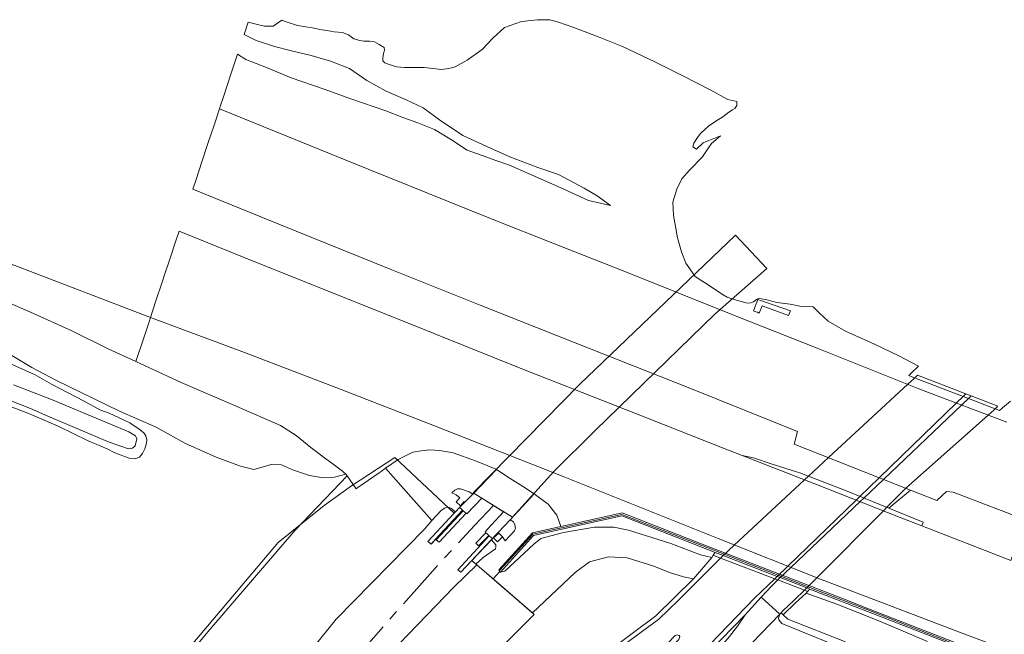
# Model space of a CAD drawing. Header units: metres. Extents: x 110065 to 112666, y 425872 to 427362.
# Tile 69 of 104: x 110644 to 110835, y 427115 to 427235. Entities that reach past the tile are written whole.
import ezdxf

# ---------------------------------------------------------------- set-up
doc = ezdxf.new("R2010")
doc.units = ezdxf.units.M
doc.linetypes.add('AM-AS', pattern=[16, 10, -2, 2, -2])
for name, color, linetype, lineweight in [('B-WE-AM-AS_SPOOR-G', 10, 'AM-AS', 18), ('B-WE-GR-GRAS-GV', 60, 'Continuous', 13), ('B-WE-GR-GROENVOORZIENING-GV', 80, 'Continuous', 18), ('B-WE-IE-TERREINAFSCHEIDING_KUNSTMATIG_HEKWERK-G', 20, 'IE-TERREINAFSCHEIDING-KUNSTMATIG', 18), ('B-WE-IE-TERREINAFSCHEIDING_KUNSTMATIG_MUUR-G', 90, 'IE-TERREINAFSCHEIDING-KUNSTMATIG-DICHT', 18), ('B-WE-IE-TERREINAFSCHEIDING_KUNSTMATIG_MUUR-GV', 90, 'IE-TERREINAFSCHEIDING-KUNSTMATIG-DICHT', 18), ('B-WE-KW-KUNSTWERK-GV', 170, 'Continuous', 18), ('B-WE-KW-KUNSTWERK_GELUIDSWERING-G', 170, 'Continuous', 18), ('B-WE-OG-WATER-GV', 130, 'Continuous', 18), ('B-WE-VH-VERHARDING_ASFALT-GV', 252, 'Continuous', 18), ('B-WE-VH-VERHARDING_GESLOTEN-GV', 7, 'Continuous', 18), ('B-WE-VH-VERHARDING_HALFVERHARDING-GV', 252, 'Continuous', 18), ('B-WE-VH-VERHARDING_OPEN-GV', 252, 'Continuous', 18)]:
    doc.layers.add(name, color=color, linetype=linetype, lineweight=lineweight)
doc.linetypes.add('IE-TERREINAFSCHEIDING-KUNSTMATIG', pattern='A,4,[82,NLCS.SHX,S=0.75,R=90,X=0,Y=0],4,-2', length=10)
doc.linetypes.add('IE-TERREINAFSCHEIDING-KUNSTMATIG-DICHT', pattern='A,8,-1,[82,NLCS.SHX,S=0.75,R=90,X=0,Y=0],-1', length=10)

msp = doc.modelspace()

# ---------------------------------------------------------------- linework, layer by layer
at = {"layer": 'B-WE-AM-AS_SPOOR-G', "flags": 128}
msp.add_lwpolyline([(110735.901, 427139.847), (110732.197, 427135.927), (110724.621, 427127.678), (110716.887, 427119.033), (110709.799, 427110.884), (110702.051, 427101.721), (110694.545, 427092.616), (110682.681, 427077.776), (110681.724, 427076.524)], dxfattribs=at)
at = {"layer": 'B-WE-GR-GRAS-GV', "flags": 128}
for points in [[(110638.566, 427180.551), (110646.241, 427177.238), (110653.702, 427173.848), (110660.803, 427170.348), (110666.22, 427167.898), (110667.745, 427172.513), (110668.846, 427175.846), (110669.06, 427176.494), (110643.646, 427186.218), (110620.621, 427194.765)], [(110626.497, 427174.295), (110646.562, 427165.32), (110649.757, 427163.471), (110656.123, 427160.158), (110659.163, 427158.455), (110661.012, 427157.805), (110665.054, 427155.961), (110666.881, 427154.718), (110667.783, 427154.002), (110668.176, 427153.42), (110668.367, 427152.55), (110668.217, 427151.691), (110667.951, 427150.87), (110667.516, 427149.955), (110666.908, 427149.235), (110665.973, 427148.937), (110664.895, 427149.079), (110662.121, 427150.077), (110660.586, 427150.846), (110656.89, 427152.46), (110651.048, 427155.276), (110645.133, 427157.793), (110636.074, 427161.296)], [(110665.098, 427096.889), (110680.257, 427115.219), (110697.276, 427134.998), (110700.187, 427138.051), (110707.384, 427145.601), (110707.148, 427145.941), (110704.897, 427145.358), (110702.789, 427145.184), (110700.026, 427145.665), (110696.946, 427146.723), (110694.566, 427147.78), (110692.566, 427147.787), (110690.841, 427147.322), (110689.201, 427146.827), (110686.614, 427147.489), (110681.84, 427149.253), (110675.776, 427151.998), (110670.157, 427155.112), (110663.017, 427158.205), (110650.722, 427164.191), (110645.93, 427166.756), (110641.388, 427169.426)], [(110692.206, 427101.479), (110705.248, 427117.689), (110722.451, 427135.235), (110723.925, 427136.873), (110714.845, 427147.071), (110714.003, 427146.48), (110713.623, 427146.214), (110709.501, 427143.333), (110709.134, 427143.082), (110707.384, 427145.601), (110700.187, 427138.051), (110697.276, 427134.998), (110680.257, 427115.219), (110665.098, 427096.889)], [(110758.347, 427111.395), (110767.584, 427118.289), (110774.926, 427125.522), (110774.926, 427125.522), (110774.926, 427125.522), (110772.972, 427125.894), (110770.256, 427126.765), (110767.148, 427127.979), (110761.999, 427129.59), (110758.318, 427129.797), (110754.664, 427128.87), (110751.815, 427126.746), (110743.496, 427118.879), (110743.87, 427118.555), (110737.288, 427112.018)], [(110820.499, 427113.302), (110811, 427117.352), (110802.818, 427120.597), (110796.843, 427122.75), (110794.803, 427120.816), (110792.394, 427118.537), (110792.394, 427118.537), (110792.394, 427118.537), (110793.268, 427117.642), (110804.541, 427113.258)], [(110824.007, 427113.21), (110810.002, 427118.71), (110797.566, 427123.526), (110797.141, 427123.07), (110796.843, 427122.75), (110802.818, 427120.597), (110811, 427117.352), (110820.499, 427113.302)], [(110781.895, 427114.26), (110783.478, 427116.312), (110783.478, 427116.312), (110783.478, 427116.312), (110784.949, 427118.519), (110775.725, 427108.989)], [(110804.541, 427113.258), (110793.268, 427117.642), (110792.394, 427118.537), (110791.98, 427118.909), (110791.709, 427118.62), (110791.472, 427117.859), (110791.525, 427117.506), (110792.139, 427116.784), (110812.557, 427108.479)]]:
    msp.add_lwpolyline(points, dxfattribs=at)
for points in [[(110717.311, 427148.801), (110714.845, 427147.071), (110723.925, 427136.873), (110725.704, 427138.85), (110726.381, 427139.287), (110727.007, 427139.464), (110727.103, 427139.491), (110727.599, 427139.289), (110728.491, 427138.568), (110729.315, 427139.404), (110730.355, 427140.459), (110730.227, 427140.57), (110729.501, 427139.754), (110728.635, 427140.518), (110729.367, 427141.317), (110728.637, 427141.874), (110727.785, 427142.318), (110728.41, 427142.816), (110728.918, 427143.046), (110729.497, 427143.095), (110731.178, 427142.501), (110731.879, 427142.024), (110736.478, 427146.825), (110736.248, 427146.972), (110732.419, 427148.549), (110728.047, 427150.094), (110725.435, 427150.556), (110723.487, 427150.694), (110721.848, 427150.506), (110720.18, 427150.198), (110717.311, 427148.801), (110717.311, 427148.801)], [(110737.17, 427126.971), (110736.946, 427127.259), (110743.504, 427134.486), (110749.052, 427135.72), (110748.263, 427137.909), (110746.601, 427140.085), (110743.865, 427142.07), (110739.163, 427137.056), (110739.811, 427136.605), (110740.083, 427136.043), (110740.21, 427135.371), (110740.042, 427134.913), (110738.212, 427132.921), (110737.657, 427133.703), (110736.73, 427132.731), (110735.922, 427133.49), (110736.963, 427134.421), (110736.825, 427134.564), (110735.695, 427133.359), (110735.5, 427133.152), (110736.357, 427132.13), (110736.396, 427131.733), (110736.286, 427131.394), (110733.911, 427129.698), (110732.501, 427128.39), (110732.664, 427128.249), (110735.837, 427125.504), (110737.17, 427126.971), (110737.17, 427126.971)], [(110771.722, 427133.56), (110760.936, 427137.795), (110743.724, 427133.967), (110737.264, 427126.849), (110738.13, 427127.026), (110743.8, 427132.292), (110745.121, 427133.374), (110749.585, 427134.542), (110755.634, 427135.614), (110759.394, 427135.568), (110762.249, 427135.02), (110770.467, 427132.383), (110776.291, 427130.225), (110778.465, 427129.699), (110778.755, 427130.119), (110779.136, 427130.67), (110774.193, 427132.579), (110771.722, 427133.56), (110771.722, 427133.56)], [(110778.465, 427129.699), (110776.291, 427130.225), (110770.467, 427132.383), (110762.249, 427135.02), (110759.394, 427135.568), (110755.634, 427135.614), (110749.585, 427134.542), (110745.121, 427133.374), (110743.8, 427132.292), (110738.13, 427127.026), (110737.264, 427126.849), (110737.17, 427126.971), (110735.837, 427125.504), (110743.496, 427118.879), (110751.815, 427126.746), (110754.664, 427128.87), (110758.318, 427129.797), (110761.999, 427129.59), (110767.148, 427127.979), (110770.256, 427126.765), (110772.972, 427125.894), (110774.926, 427125.522), (110778.465, 427129.699), (110778.465, 427129.699)], [(110739.811, 427136.605), (110739.163, 427137.056), (110736.825, 427134.564), (110736.963, 427134.421), (110737.657, 427133.703), (110738.212, 427132.921), (110740.042, 427134.913), (110740.21, 427135.371), (110740.083, 427136.043), (110739.811, 427136.605), (110739.811, 427136.605)], [(110732.501, 427128.39), (110733.911, 427129.698), (110736.286, 427131.394), (110736.396, 427131.733), (110736.357, 427132.13), (110735.5, 427133.152), (110731.691, 427129.09), (110732.501, 427128.39), (110732.501, 427128.39)], [(110685.067, 427077.008), (110686.448, 427076.006), (110686.051, 427075.512), (110686.875, 427074.981), (110687.435, 427074.739), (110687.004, 427074.273), (110697.941, 427065.623), (110722.605, 427096.736), (110730.777, 427105.278), (110737.288, 427112.018), (110743.87, 427118.555), (110743.496, 427118.879), (110735.837, 427125.504), (110732.664, 427128.249), (110728.214, 427123.877), (110714.028, 427109.208), (110688.697, 427078.627), (110688.472, 427078.426), (110688.269, 427078.361), (110687.804, 427078.461), (110686.589, 427078.989), (110685.067, 427077.008), (110685.067, 427077.008)]]:
    msp.add_lwpolyline(points, close=True, dxfattribs=at)
at = {"layer": 'B-WE-GR-GROENVOORZIENING-GV', "flags": 128}
for points in [[(110836.667, 427160.176), (110835.125, 427158.856), (110834.52, 427158.338), (110833.679, 427158.662), (110828.494, 427160.663), (110827.441, 427161.069), (110818.006, 427164.71), (110816.864, 427165.151), (110817.428, 427165.703), (110818.742, 427166.989), (110814.934, 427169.005), (110810.207, 427171.306), (110804.541, 427173.83), (110801.184, 427175.781), (110799.456, 427177.312), (110798.249, 427178.539), (110795.953, 427178.649), (110793.719, 427179.077), (110791.141, 427179.4), (110789.202, 427179.948), (110788.146, 427180.142), (110787.582, 427180.19), (110787.158, 427179.964), (110786.59, 427179.541), (110786.081, 427179.302), (110785.376, 427179.247), (110783.291, 427179.842), (110782.28, 427180.162), (110782.156, 427180.202), (110781.445, 427180.427), (110780.713, 427180.903), (110777.054, 427183.284), (110776.394, 427183.713), (110775.166, 427184.512), (110775.106, 427184.6), (110775.068, 427184.656), (110773.421, 427187.072), (110772.564, 427189.291), (110771.811, 427192.002), (110771.4, 427194.225), (110771.009, 427196.387), (110770.882, 427198.99), (110771.676, 427201.523), (110772.612, 427203.538), (110774.123, 427205.205), (110776.673, 427207.789), (110777.714, 427209.338), (110778.415, 427210.419), (110780.142, 427211.881), (110777.911, 427210.986), (110776.816, 427210.519), (110775.468, 427209.271), (110774.749, 427209.738), (110774.949, 427210.481), (110775.678, 427211.566), (110776.352, 427212.439), (110777.83, 427213.753), (110779.29, 427214.763), (110780.629, 427215.569), (110781.761, 427216.523), (110782.52, 427216.951), (110782.98, 427217.206), (110783.34, 427217.777), (110783.355, 427218.59), (110781.576, 427218.965), (110778.309, 427220.779), (110772.819, 427223.597), (110767.343, 427226.289), (110761.093, 427229.299), (110756.491, 427231.154), (110751.561, 427232.995), (110748.567, 427234.073), (110746.885, 427234.538), (110744.513, 427234.498), (110741.389, 427234.217), (110738.081, 427233.038), (110735.775, 427230.914), (110733.7, 427228.756), (110730.782, 427226.655), (110728.425, 427225.33), (110727.219, 427225.02), (110725.764, 427224.858), (110722.424, 427225.24), (110718.506, 427225.215), (110717.074, 427225.329), (110715.557, 427225.807), (110714.74, 427226.113), (110714.343, 427226.511), (110714.326, 427227.123), (110714.498, 427227.944), (110714.675, 427228.574), (110714.577, 427229.104), (110713.644, 427229.717), (110712.747, 427230.237), (110711.736, 427230.362), (110710.625, 427230.345), (110709.894, 427230.461), (110708.695, 427230.836), (110707.663, 427231.602), (110706.475, 427232.014), (110704.864, 427232.199), (110703.435, 427232.406), (110702.062, 427232.622), (110700.941, 427232.864), (110697.737, 427233.377), (110695.684, 427234.029), (110694.655, 427234.43), (110692.937, 427233.245), (110691.27, 427233.3), (110689.625, 427233.672), (110688.089, 427234.083), (110687.286, 427231.651), (110687.286, 427231.651), (110687.286, 427231.651), (110689.684, 427230.483), (110693.25, 427229.341), (110696.314, 427228.563), (110700.353, 427227.55), (110704.121, 427226.45), (110707.827, 427225.033), (110711.212, 427222.709), (110714.973, 427220.627), (110718.892, 427218.912), (110722.197, 427217.382), (110725.416, 427215.045), (110729.955, 427211.955), (110734.617, 427209.784), (110739.089, 427207.822), (110744.574, 427205.694), (110748.575, 427204.356), (110753.609, 427201.713), (110756.115, 427200.213), (110758.714, 427198.333), (110754.444, 427199.258), (110749.661, 427201.47), (110742.88, 427204.463), (110739.063, 427206.159), (110736.387, 427207.053), (110734.422, 427207.771), (110730.758, 427209.107), (110727.748, 427211.134), (110724.406, 427213.134), (110721.184, 427214.421), (110718.247, 427215.468), (110714.899, 427216.782), (110708.116, 427219.103), (110702.889, 427220.986), (110696.496, 427223.22), (110691.662, 427225.232), (110687.618, 427226.772), (110686.025, 427227.836), (110684.795, 427224.114), (110683.196, 427219.273), (110682.704, 427217.786), (110682.499, 427217.164), (110697.707, 427210.952), (110711.476, 427205.413), (110723.218, 427200.62), (110735.66, 427195.64), (110747.794, 427190.839), (110761.223, 427185.558), (110782.913, 427176.89), (110798.981, 427170.498), (110818.849, 427162.597), (110835.968, 427156.071)], [(110853.557, 427105.047), (110826.245, 427115.331), (110799.628, 427125.479), (110779.682, 427133.355), (110749.852, 427145.333), (110724.399, 427155.33), (110706.232, 427162.423), (110687.377, 427169.649), (110669.06, 427176.494), (110668.846, 427175.846), (110667.745, 427172.513), (110667.745, 427172.513), (110667.745, 427172.513), (110666.22, 427167.898), (110675.016, 427163.784), (110685.754, 427159.208), (110694.402, 427155.428), (110697.474, 427153.466), (110700.306, 427151.157), (110702.997, 427149.141), (110704.683, 427147.894), (110706.514, 427146.511), (110707.148, 427145.941), (110707.384, 427145.601), (110709.134, 427143.082), (110709.501, 427143.333), (110713.623, 427146.214), (110714.003, 427146.48), (110714.845, 427147.071), (110717.311, 427148.801), (110720.18, 427150.198), (110721.848, 427150.506), (110723.487, 427150.694), (110725.435, 427150.556), (110728.047, 427150.094), (110732.419, 427148.549), (110736.248, 427146.972), (110736.478, 427146.825), (110736.612, 427146.739), (110736.675, 427146.698), (110737.983, 427145.859), (110738.636, 427145.44), (110742.266, 427143.112), (110743.548, 427142.29), (110743.675, 427142.208), (110743.865, 427142.07), (110746.601, 427140.085), (110748.263, 427137.909), (110749.052, 427135.72), (110751.712, 427136.311), (110760.996, 427138.375), (110776.579, 427132.269), (110789.359, 427127.312), (110803.597, 427121.797), (110809.036, 427119.693), (110824.543, 427113.616)], [(110636.074, 427161.296), (110645.133, 427157.793), (110651.048, 427155.276), (110656.89, 427152.46), (110660.586, 427150.846), (110662.121, 427150.077), (110664.895, 427149.079), (110665.973, 427148.937), (110666.908, 427149.235), (110667.516, 427149.955), (110667.951, 427150.87), (110668.217, 427151.691), (110668.367, 427152.55), (110668.176, 427153.42), (110667.783, 427154.002), (110666.881, 427154.718), (110665.054, 427155.961), (110661.012, 427157.805), (110659.163, 427158.455), (110656.123, 427160.158), (110649.757, 427163.471), (110646.562, 427165.32), (110626.497, 427174.295)], [(110642.339, 427163.355), (110649.757, 427160.492), (110664.818, 427154.17), (110666.103, 427153.388), (110666.381, 427152.845), (110666.039, 427151.486), (110665.538, 427151.007), (110664.741, 427150.891), (110661.017, 427152.151), (110649.043, 427157.22), (110645.639, 427158.761), (110636.521, 427162.319)], [(110915.855, 427108.915), (110895.359, 427116.309), (110877.001, 427123.059), (110860.313, 427129.208), (110847.672, 427133.967), (110832.976, 427139.569), (110825.511, 427142.403), (110824.21, 427142.559), (110822.334, 427140.79), (110817.211, 427142.817), (110813.005, 427139.307), (110819.676, 427136.563), (110819.385, 427135.877), (110829.398, 427131.97), (110836.738, 427129.124), (110836.93, 427129.743), (110844.931, 427126.64), (110863.892, 427119.498), (110880.318, 427113.423)]]:
    msp.add_lwpolyline(points, dxfattribs=at)
msp.add_lwpolyline([(110786.573, 427177.793), (110787.451, 427179.962), (110793.783, 427177.788), (110793.417, 427176.868), (110788.268, 427178.74), (110787.736, 427177.348), (110787.366, 427177.495), (110787.077, 427177.602), (110786.573, 427177.793), (110786.573, 427177.793)], close=True, dxfattribs=at)
at = {"layer": 'B-WE-IE-TERREINAFSCHEIDING_KUNSTMATIG_HEKWERK-G', "flags": 128}
for points in [[(110681.205, 427081.595), (110675.771, 427086.51), (110664.522, 427095.551), (110673.059, 427107.89), (110693.933, 427132.63), (110702.901, 427139.822), (110708.266, 427143.634), (110716.703, 427149.188), (110728.241, 427138.299)], [(110731.691, 427129.09), (110732.664, 427128.249), (110743.87, 427118.555), (110737.288, 427112.018), (110730.777, 427105.278), (110722.605, 427096.736), (110697.941, 427065.623), (110687.004, 427074.273), (110685.813, 427075.215)]]:
    msp.add_lwpolyline(points, dxfattribs=at)
at = {"layer": 'B-WE-IE-TERREINAFSCHEIDING_KUNSTMATIG_MUUR-G', "flags": 128}
for points in [[(110730.014, 427138.792), (110729.881, 427138.909), (110723.774, 427132.282), (110723.127, 427132.809), (110728.241, 427138.299)], [(110735.004, 427133.99), (110735.068, 427133.931), (110728.965, 427127.282), (110729.546, 427126.803), (110736.531, 427134.25)]]:
    msp.add_lwpolyline(points, dxfattribs=at)
at = {"layer": 'B-WE-IE-TERREINAFSCHEIDING_KUNSTMATIG_MUUR-GV', "flags": 128}
msp.add_lwpolyline([(110736.946, 427127.259), (110737.17, 427126.971), (110737.264, 427126.849), (110743.724, 427133.967), (110760.936, 427137.795), (110771.722, 427133.56), (110774.193, 427132.579), (110779.136, 427130.67), (110780.679, 427130.074), (110780.998, 427129.951), (110791.215, 427125.989), (110791.812, 427125.757), (110796.999, 427123.746), (110797.566, 427123.526), (110810.002, 427118.71), (110824.007, 427113.21), (110826.973, 427112.07), (110833.254, 427109.625), (110840.517, 427106.861), (110848.642, 427103.769), (110864.186, 427097.897), (110870.78, 427095.435), (110872.563, 427094.768), (110882.214, 427091.218), (110890.916, 427087.991), (110894.404, 427086.684), (110902.032, 427083.888), (110905.5, 427082.661), (110908.066, 427081.758), (110912.466, 427080.199), (110916.735, 427078.765), (110921.242, 427077.269), (110924.181, 427076.304), (110930.02, 427074.406), (110933.348, 427073.355), (110940.648, 427071.025), (110954.598, 427066.894), (110959.28, 427065.506), (110962.465, 427064.595), (110968.187, 427062.99), (110982.783, 427058.954), (110998.037, 427054.868), (111007.737, 427052.306), (111013.165, 427050.857), (111019.19, 427049.238), (111019.278, 427049.516), (111019.361, 427049.775), (111009.993, 427052.294), (111006.957, 427053.086), (110998.306, 427055.38), (110993.377, 427056.685), (110986.008, 427058.661), (110974.824, 427061.734), (110972.062, 427062.499), (110966.842, 427063.948), (110962.021, 427065.29), (110954.874, 427067.4), (110949.87, 427068.884), (110944.55, 427070.455), (110939.913, 427071.85), (110931.981, 427074.367), (110930.04, 427074.986), (110921.6, 427077.734), (110913.771, 427080.359), (110911.544, 427081.129), (110906.384, 427082.95), (110902.448, 427084.351), (110892.634, 427087.951), (110884.195, 427091.093), (110871.208, 427095.876), (110862.224, 427099.238), (110849.006, 427104.233), (110840.608, 427107.424), (110833.386, 427110.187), (110824.543, 427113.616), (110809.036, 427119.693), (110803.597, 427121.797), (110789.359, 427127.312), (110776.579, 427132.269), (110760.996, 427138.375), (110751.712, 427136.311), (110749.052, 427135.72), (110743.504, 427134.486), (110736.946, 427127.259), (110736.946, 427127.259)], close=True, dxfattribs=at)
at = {"layer": 'B-WE-KW-KUNSTWERK-GV', "flags": 128}
for points in [[(110747.688, 427146.467), (110755.728, 427154.446), (110779.039, 427177.141), (110789.202, 427186.006), (110783.123, 427192.538), (110752.753, 427163.507), (110731.976, 427142.31), (110739.602, 427137.525), (110747.688, 427146.467), (110747.688, 427146.467)], [(110796.999, 427123.746), (110798.973, 427125.738), (110811.915, 427138.797), (110812.588, 427139.476), (110816.268, 427143.19), (110832.334, 427157.456), (110833.506, 427158.497), (110833.679, 427158.662), (110834.241, 427159.198), (110829.06, 427161.202), (110828.001, 427161.611), (110818.57, 427165.261), (110818.277, 427164.971), (110818.006, 427164.71), (110817.833, 427164.543), (110816.669, 427163.464), (110801.217, 427149.147), (110797.303, 427145.513), (110796.542, 427144.806), (110782.86, 427132.1), (110780.679, 427130.074), (110780.151, 427129.584), (110790.736, 427125.525), (110791.33, 427125.298), (110796.553, 427123.295), (110796.999, 427123.746), (110796.999, 427123.746)], [(110791.812, 427125.757), (110793.898, 427127.742), (110807.379, 427140.57), (110808.128, 427141.283), (110811.934, 427144.905), (110827.186, 427159.419), (110828.494, 427160.663), (110829.06, 427161.202), (110828.001, 427161.611), (110827.441, 427161.069), (110826.146, 427159.815), (110811.093, 427145.238), (110807.339, 427141.603), (110806.591, 427140.878), (110793.278, 427127.987), (110791.215, 427125.989), (110790.736, 427125.525), (110791.33, 427125.298), (110791.812, 427125.757), (110791.812, 427125.757)], [(110723.127, 427132.809), (110723.634, 427132.396), (110723.774, 427132.282), (110724.643, 427133.225), (110729.881, 427138.909), (110729.542, 427139.206), (110729.448, 427139.29), (110729.315, 427139.404), (110728.491, 427138.568), (110728.241, 427138.299), (110723.127, 427132.809), (110723.127, 427132.809)], [(110728.966, 427127.281), (110729.546, 427126.803), (110731.691, 427129.09), (110735.5, 427133.152), (110735.695, 427133.359), (110735.497, 427133.542), (110735.068, 427133.931), (110728.966, 427127.281), (110728.966, 427127.281)], [(110737.657, 427133.703), (110736.963, 427134.421), (110735.922, 427133.49), (110736.73, 427132.731), (110737.657, 427133.703), (110737.657, 427133.703)], [(110780.151, 427129.584), (110778.755, 427130.119), (110778.465, 427129.699), (110774.926, 427125.522), (110767.584, 427118.289), (110758.347, 427111.395), (110752.265, 427106.695), (110744.509, 427098.622), (110744.895, 427098.205), (110746.764, 427100.242), (110752.424, 427106.078), (110768.137, 427117.686), (110771.918, 427121.326), (110780.151, 427129.584), (110780.151, 427129.584)], [(110797.566, 427123.526), (110796.999, 427123.746), (110791.812, 427125.757), (110791.215, 427125.989), (110780.998, 427129.951), (110780.679, 427130.074), (110779.136, 427130.67), (110778.755, 427130.119), (110780.151, 427129.584), (110790.736, 427125.525), (110791.33, 427125.298), (110796.553, 427123.295), (110797.141, 427123.07), (110797.566, 427123.526), (110797.566, 427123.526)], [(110791.33, 427125.298), (110790.736, 427125.525), (110786.785, 427121.756), (110773.018, 427107.424), (110764.316, 427098.486), (110755.094, 427088.621), (110755.502, 427088.249), (110764.6, 427097.742), (110775.725, 427108.989), (110784.949, 427118.519), (110788.105, 427121.939), (110790.283, 427124.302), (110791.33, 427125.298), (110791.33, 427125.298)], [(110797.141, 427123.07), (110796.553, 427123.295), (110794.51, 427121.35), (110792.293, 427119.273), (110791.98, 427118.909), (110792.394, 427118.537), (110794.803, 427120.816), (110796.843, 427122.75), (110797.141, 427123.07), (110797.141, 427123.07)]]:
    msp.add_lwpolyline(points, close=True, dxfattribs=at)
at = {"layer": 'B-WE-KW-KUNSTWERK_GELUIDSWERING-G', "flags": 128}
msp.add_lwpolyline([(110834.128, 427109.608), (110820.8, 427114.777), (110808.892, 427119.46), (110798.721, 427123.39), (110774.161, 427132.916), (110760.959, 427138.098), (110743.57, 427134.232), (110737.112, 427127.116)], dxfattribs=at)
at = {"layer": 'B-WE-OG-WATER-GV', "flags": 128}
msp.add_lwpolyline([(110636.521, 427162.319), (110645.639, 427158.761), (110649.043, 427157.22), (110661.017, 427152.151), (110664.741, 427150.891), (110665.538, 427151.007), (110666.039, 427151.486), (110666.381, 427152.845), (110666.103, 427153.388), (110664.818, 427154.17), (110649.757, 427160.492), (110642.339, 427163.355)], dxfattribs=at)
at = {"layer": 'B-WE-VH-VERHARDING_ASFALT-GV', "flags": 128}
for points in [[(110835.968, 427156.071), (110818.849, 427162.597), (110798.981, 427170.498), (110782.913, 427176.89), (110761.223, 427185.558), (110747.794, 427190.839), (110735.66, 427195.64), (110723.218, 427200.62), (110711.476, 427205.413), (110697.707, 427210.952), (110682.499, 427217.164), (110681.455, 427214.005), (110680.258, 427210.382), (110679.086, 427206.837), (110677.947, 427203.389), (110677.316, 427201.48), (110694.403, 427194.551), (110715.744, 427185.867), (110733.35, 427178.868), (110751.866, 427171.544), (110774.161, 427162.699), (110795.147, 427154.258), (110794.518, 427151.799), (110799.437, 427149.852), (110799.437, 427149.852), (110799.437, 427149.852), (110817.211, 427142.817), (110822.334, 427140.79), (110824.21, 427142.559), (110825.511, 427142.403), (110832.976, 427139.569), (110847.672, 427133.967)], [(110812.557, 427108.479), (110792.139, 427116.784), (110791.525, 427117.506), (110791.472, 427117.859), (110791.472, 427117.859), (110791.472, 427117.859), (110791.709, 427118.62), (110784.41, 427111.059)]]:
    msp.add_lwpolyline(points, dxfattribs=at)
for points in [[(110796.553, 427123.295), (110791.33, 427125.298), (110790.283, 427124.302), (110788.105, 427121.939), (110791.709, 427118.62), (110791.98, 427118.909), (110792.293, 427119.273), (110794.51, 427121.35), (110796.553, 427123.295), (110796.553, 427123.295)], [(110791.709, 427118.62), (110788.105, 427121.939), (110784.949, 427118.519), (110783.478, 427116.312), (110781.895, 427114.26), (110774.344, 427105.602), (110767.453, 427097.883), (110755.94, 427084.275), (110741.465, 427066.064), (110737.156, 427060.379), (110720.212, 427038.658), (110708.014, 427022.846), (110703.767, 427017.505), (110699.749, 427012.199), (110702.607, 427010.076), (110702.786, 427010.318), (110733.904, 427050.563), (110756.522, 427079.442), (110762.282, 427086.454), (110774.375, 427100.366), (110780.842, 427107.383), (110784.41, 427111.059), (110791.709, 427118.62), (110791.709, 427118.62)]]:
    msp.add_lwpolyline(points, close=True, dxfattribs=at)
at = {"layer": 'B-WE-VH-VERHARDING_GESLOTEN-GV', "flags": 128}
msp.add_lwpolyline([(110836.738, 427129.124), (110829.398, 427131.97), (110819.385, 427135.877), (110815.205, 427137.508), (110798.534, 427144.047), (110784.376, 427149.561), (110784.376, 427149.561), (110784.376, 427149.561), (110780.572, 427151.043), (110763.466, 427157.821), (110741.431, 427166.493), (110718.817, 427175.54), (110689.731, 427187.198), (110674.624, 427193.332), (110674.002, 427191.449), (110672.885, 427188.07), (110671.747, 427184.626), (110671.333, 427183.372), (110670.124, 427179.714), (110669.06, 427176.494), (110687.377, 427169.649), (110706.232, 427162.423), (110724.399, 427155.33), (110749.852, 427145.333), (110779.682, 427133.355), (110799.628, 427125.479), (110826.245, 427115.331), (110853.557, 427105.047)], dxfattribs=at)
for points in [[(110791.215, 427125.989), (110793.278, 427127.987), (110806.591, 427140.878), (110807.339, 427141.603), (110811.093, 427145.238), (110826.146, 427159.815), (110827.441, 427161.069), (110828.001, 427161.611), (110818.57, 427165.261), (110818.277, 427164.971), (110818.006, 427164.71), (110817.833, 427164.543), (110816.669, 427163.464), (110801.217, 427149.147), (110797.303, 427145.513), (110796.542, 427144.806), (110782.86, 427132.1), (110780.679, 427130.074), (110780.151, 427129.584), (110790.736, 427125.525), (110791.215, 427125.989), (110791.215, 427125.989)], [(110796.999, 427123.746), (110798.973, 427125.738), (110811.915, 427138.797), (110812.588, 427139.476), (110816.268, 427143.19), (110832.334, 427157.456), (110833.506, 427158.497), (110833.679, 427158.662), (110834.241, 427159.198), (110829.06, 427161.202), (110828.494, 427160.663), (110827.186, 427159.419), (110811.934, 427144.905), (110808.128, 427141.283), (110807.379, 427140.57), (110793.898, 427127.742), (110791.812, 427125.757), (110791.33, 427125.298), (110796.553, 427123.295), (110796.999, 427123.746), (110796.999, 427123.746)], [(110795.625, 427146.158), (110795.185, 427146.327), (110790.013, 427147.944), (110786.612, 427149.086), (110784.376, 427149.561), (110798.534, 427144.047), (110815.205, 427137.508), (110819.385, 427135.877), (110819.676, 427136.563), (110813.005, 427139.307), (110804.851, 427142.612), (110795.625, 427146.158), (110795.625, 427146.158)], [(110724.725, 427133.1), (110725.332, 427132.642), (110730.582, 427138.295), (110730.353, 427138.496), (110730.098, 427138.719), (110730.014, 427138.793), (110729.989, 427138.816), (110729.881, 427138.909), (110730.014, 427138.792), (110724.725, 427133.1), (110724.725, 427133.1)], [(110790.736, 427125.525), (110780.151, 427129.584), (110771.918, 427121.326), (110768.137, 427117.686), (110752.424, 427106.078), (110746.764, 427100.242), (110744.895, 427098.205), (110750.521, 427092.877), (110760.823, 427103.715), (110766.94, 427109.861), (110771.351, 427114.443), (110771.523, 427114.509), (110771.734, 427114.6), (110772.11, 427114.465), (110772.272, 427114.272), (110772.047, 427113.679), (110758.447, 427099.754), (110751.28, 427092.221), (110755.094, 427088.621), (110764.316, 427098.486), (110773.018, 427107.424), (110786.785, 427121.756), (110790.736, 427125.525), (110790.736, 427125.525)]]:
    msp.add_lwpolyline(points, close=True, dxfattribs=at)
at = {"layer": 'B-WE-VH-VERHARDING_HALFVERHARDING-GV', "flags": 128}
msp.add_lwpolyline([(110714.028, 427109.208), (110728.214, 427123.877), (110732.664, 427128.249), (110732.501, 427128.39), (110731.691, 427129.09), (110729.546, 427126.803), (110728.966, 427127.281), (110735.068, 427133.931), (110735.004, 427133.99), (110733.02, 427131.966), (110732.446, 427132.507), (110734.428, 427134.516), (110734.279, 427134.652), (110734.758, 427135.179), (110737.877, 427138.607), (110737.359, 427138.933), (110733.638, 427141.268), (110730.73, 427138.166), (110730.691, 427138.2), (110730.582, 427138.295), (110725.332, 427132.642), (110724.725, 427133.1), (110730.014, 427138.792), (110729.881, 427138.909), (110724.643, 427133.225), (110723.774, 427132.282), (110723.634, 427132.396), (110723.127, 427132.809), (110728.241, 427138.299), (110727.007, 427139.464), (110726.381, 427139.287), (110725.704, 427138.85), (110723.925, 427136.873), (110722.451, 427135.235), (110705.248, 427117.689), (110692.206, 427101.479)], dxfattribs=at)
at = {"layer": 'B-WE-VH-VERHARDING_OPEN-GV', "flags": 128}
for points in [[(110729.315, 427139.404), (110729.448, 427139.29), (110729.542, 427139.206), (110729.881, 427138.909), (110729.989, 427138.816), (110730.014, 427138.793), (110730.098, 427138.719), (110730.353, 427138.496), (110730.582, 427138.295), (110730.691, 427138.2), (110730.73, 427138.166), (110733.638, 427141.268), (110737.359, 427138.933), (110737.877, 427138.607), (110734.758, 427135.179), (110734.279, 427134.652), (110734.428, 427134.516), (110734.674, 427134.291), (110735.004, 427133.99), (110735.068, 427133.931), (110735.497, 427133.542), (110735.695, 427133.359), (110736.825, 427134.564), (110739.163, 427137.056), (110743.865, 427142.07), (110743.675, 427142.208), (110743.548, 427142.29), (110742.266, 427143.112), (110738.636, 427145.44), (110737.983, 427145.859), (110736.675, 427146.698), (110736.612, 427146.739), (110736.478, 427146.825), (110731.879, 427142.024), (110730.355, 427140.459), (110729.315, 427139.404), (110729.315, 427139.404)], [(110735.004, 427133.99), (110734.674, 427134.291), (110734.428, 427134.516), (110732.446, 427132.507), (110733.02, 427131.966), (110735.004, 427133.99), (110735.004, 427133.99)]]:
    msp.add_lwpolyline(points, close=True, dxfattribs=at)

doc.saveas('drawing.dxf')
